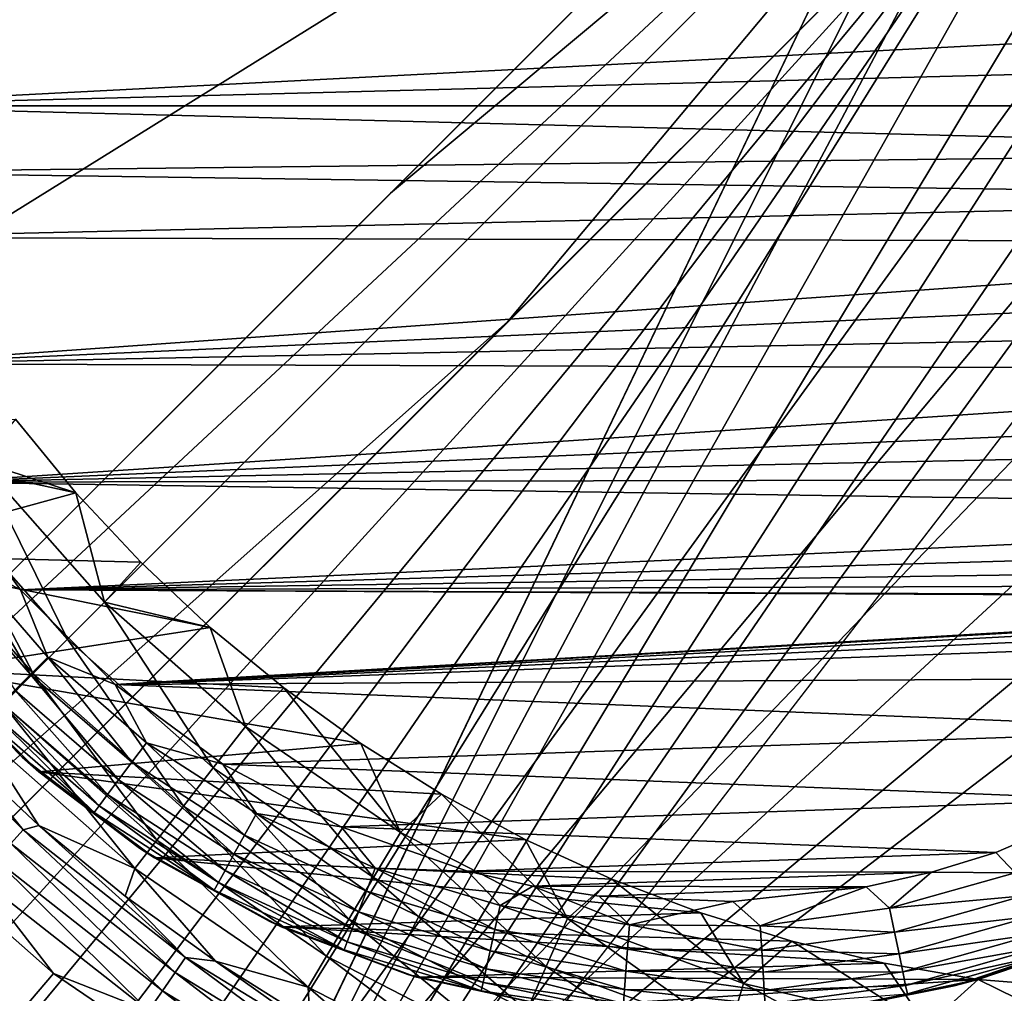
# Model space of a CAD drawing. Header units: metres. Extents: x -206 to 75, y -104 to 104.
# Tile 9 of 256: x -185 to -176.51, y -56.68 to -48.28. Entities that reach past the tile are written whole.
import ezdxf

# ---------------------------------------------------------------- set-up
doc = ezdxf.new("R2010")
doc.units = ezdxf.units.M
doc.layers.add('solid_01_1-CONSUMER_THERM_B_125288', color=7, linetype='CONTINUOUS')

msp = doc.modelspace()

# ---------------------------------------------------------------- linework, layer by layer
at = {"layer": 'solid_01_1-CONSUMER_THERM_B_125288'}
for points in [[(-168.648926, 67.29171), (-200.493088, -75.033852), (-200.514557, 74.966148)], [(-168.648926, 67.29171), (-168.75058, 66.747505), (-200.493088, -75.033852)], [(-168.75058, 66.747505), (-168.750504, 66.193886), (-200.493088, -75.033852)], [(-168.750504, 66.193886), (-168.731537, -66.252495), (-200.493088, -75.033852)], [(-185.604614, 63.572178, 75.400002), (-185.595474, -63.627823, 75.400002), (-173.448456, -38.30254, 75.400002)], [(-192.59613, -54.628326, 72.400002), (-192.597351, -37.628326, 72.400002), (-176.887238, -44.856941, 72.400002)], [(-185.595474, -63.627823, 75.400002), (-173.264923, -39.066994, 75.400002), (-173.448456, -38.30254, 75.400002)], [(-185.595474, -63.627823, 75.400002), (-172.964066, -39.793324, 75.400002), (-173.264923, -39.066994, 75.400002)], [(-185.595474, -63.627823, 75.400002), (-172.553284, -40.46365, 75.400002), (-172.964066, -39.793324, 75.400002)], [(-185.595474, -63.627823, 75.400002), (-172.042709, -41.061462, 75.400002), (-172.553284, -40.46365, 75.400002)], [(-185.595474, -63.627823, 75.400002), (-171.444901, -41.572044, 75.400002), (-172.042709, -41.061462, 75.400002)], [(-185.595474, -63.627823, 75.400002), (-170.774567, -41.982819, 75.400002), (-171.444901, -41.572044, 75.400002)], [(-185.595474, -63.627823, 75.400002), (-170.048233, -42.283676, 75.400002), (-170.774567, -41.982819, 75.400002)], [(-185.595474, -63.627823, 75.400002), (-169.283783, -42.467205, 75.400002), (-170.048233, -42.283676, 75.400002)], [(-185.595474, -63.627823, 75.400002), (-76.395485, -63.61998, 75.400002), (-169.283783, -42.467205, 75.400002)], [(-175.859512, -43.829079, 63.5205), (-181.802277, -49.772694, 65.853195), (-176.887238, -44.856941, 69.900002)], [(-175.350006, -44.380226, 63.5205), (-181.802277, -49.772694, 65.853195), (-175.859512, -43.829079, 63.5205)], [(-175.350006, -44.380226, 63.5205), (-190.30397, -59.336338, 69.400002), (-190.82785, -58.799568, 69.400002)], [(-175.350006, -44.380226, 63.5205), (-190.82785, -58.799568, 69.400002), (-181.802277, -49.772694, 65.853195)], [(-175.350006, -44.380226, 63.5205), (-180.792206, -50.883945, 65.8731), (-190.30397, -59.336338, 69.400002)], [(-175.350006, -44.380226, 63.5205), (-174.798782, -44.88966, 63.5205), (-180.792206, -50.883945, 65.8731)], [(-192.59613, -54.628326, 72.400002), (-176.887238, -44.856941, 72.400002), (-191.047394, -59.019138, 72.400002)], [(-191.047394, -59.019138, 69.400002), (-191.047394, -59.019138, 72.400002), (-176.887238, -44.856941, 72.400002)], [(-191.047394, -59.019138, 69.400002), (-176.887238, -44.856941, 72.400002), (-190.82785, -58.799568, 69.400002)], [(-181.802277, -49.772694, 65.853195), (-190.82785, -58.799568, 69.400002), (-176.887238, -44.856941, 72.400002)], [(-181.802277, -49.772694, 65.853195), (-176.887238, -44.856941, 72.400002), (-176.887238, -44.856941, 69.900002)], [(-174.798782, -44.88966, 63.5205), (-175.826492, -45.917526, 69.900002), (-180.792206, -50.883945, 65.8731)], [(-189.209076, -60.62336, 72.400002), (-189.986664, -60.079723, 72.400002), (-175.826492, -45.917526, 72.400002)], [(-175.826492, -45.917526, 69.900002), (-175.826492, -45.917526, 72.400002), (-189.986664, -60.079723, 72.400002)], [(-180.792206, -50.883945, 65.8731), (-175.826492, -45.917526, 69.900002), (-189.986664, -60.079723, 72.400002)], [(-188.365723, -61.05661, 72.400002), (-189.209076, -60.62336, 72.400002), (-175.826492, -45.917526, 72.400002)], [(-187.47081, -61.37212, 72.400002), (-188.365723, -61.05661, 72.400002), (-175.826492, -45.917526, 72.400002)], [(-186.542221, -61.563583, 72.400002), (-187.47081, -61.37212, 72.400002), (-175.826492, -45.917526, 72.400002)], [(-185.595627, -61.627823, 72.400002), (-186.542221, -61.563583, 72.400002), (-175.826492, -45.917526, 72.400002)], [(-174.786072, -46.720535, 72.400002), (-185.595627, -61.627823, 72.400002), (-175.826492, -45.917526, 72.400002)], [(-174.786072, -46.720535, 72.400002), (-173.657837, -47.393452, 72.400002), (-185.595627, -61.627823, 72.400002)], [(-173.657837, -47.393452, 72.400002), (-172.457016, -47.927235, 72.400002), (-185.595627, -61.627823, 72.400002)], [(-171.470337, -48.229797, 13.5), (-186.866531, -47.866879, 13.5), (-186.821182, -49.020359, 13.5)], [(-172.457016, -47.927235, 72.400002), (-171.201111, -48.313992, 72.400002), (-185.595627, -61.627823, 72.400002)], [(-171.522049, -48.623402, 13.5), (-171.470337, -48.229797, 13.5), (-186.821182, -49.020359, 13.5)], [(-171.201111, -48.313992, 72.400002), (-169.908493, -48.548176, 72.400002), (-185.595627, -61.627823, 72.400002)], [(-169.908493, -48.548176, 72.400002), (-168.596558, -48.626602, 72.400002), (-185.595627, -61.627823, 72.400002)], [(-171.539261, -49.019436, 13.5), (-171.522049, -48.623402, 13.5), (-186.821182, -49.020359, 13.5)], [(-168.596558, -48.626602, 72.400002), (-168.595627, -61.626602, 72.400002), (-185.595627, -61.627823, 72.400002)], [(-171.521896, -49.415947, 13.5), (-171.539261, -49.019436, 13.5), (-186.821182, -49.020359, 13.5)], [(-171.521896, -49.415947, 13.5), (-186.821182, -49.020359, 13.5), (-186.734146, -49.591915, 13.5)], [(-171.470032, -49.809467, 13.5), (-171.521896, -49.415947, 13.5), (-186.734146, -49.591915, 13.5)], [(-171.470032, -49.809467, 13.5), (-186.734146, -49.591915, 13.5), (-186.604675, -50.15559, 13.5)], [(-171.384064, -50.197002, 13.5), (-171.470032, -49.809467, 13.5), (-186.604675, -50.15559, 13.5)], [(-171.384064, -50.197002, 13.5), (-186.604675, -50.15559, 13.5), (-186.221786, -51.245956, 13.5)], [(-171.264648, -50.575562, 13.5), (-171.384064, -50.197002, 13.5), (-186.221786, -51.245956, 13.5)], [(-171.112686, -50.942276, 13.5), (-171.264648, -50.575562, 13.5), (-186.221786, -51.245956, 13.5)], [(-180.792206, -50.883945, 65.8731), (-189.76712, -59.860153, 69.400002), (-190.30397, -59.336338, 69.400002)], [(-180.792206, -50.883945, 65.8731), (-189.986664, -60.079723, 72.400002), (-189.76712, -59.860153, 69.400002)], [(-170.929337, -51.294357, 13.5), (-171.112686, -50.942276, 13.5), (-186.221786, -51.245956, 13.5)], [(-170.929337, -51.294357, 13.5), (-186.221786, -51.245956, 13.5), (-185.681198, -52.266956, 13.5)], [(-170.716003, -51.629116, 13.5), (-170.929337, -51.294357, 13.5), (-185.681198, -52.266956, 13.5)], [(-170.474304, -51.944012, 13.5), (-170.716003, -51.629116, 13.5), (-185.681198, -52.266956, 13.5)], [(-187.067535, -51.803528, 3.5), (-185.036621, -51.722778, 3.5), (-184.516266, -52.35804, 3.5)], [(-185.341171, -52.089722, 3.45631), (-184.516266, -52.35804, 3.5), (-185.036621, -51.722778, 3.5)], [(-187.067535, -51.803528, 3.5), (-184.516266, -52.35804, 3.5), (-186.467545, -52.893589, 3.5)], [(-170.20607, -52.236641, 13.5), (-170.474304, -51.944012, 13.5), (-185.681198, -52.266956, 13.5)], [(-185.697128, -52.367081, 3.325905), (-184.587418, -53.622852, 3.325905), (-185.341171, -52.089722, 3.45631)], [(-185.341171, -52.089722, 3.45631), (-184.268372, -53.303715, 3.45631), (-184.516266, -52.35804, 3.5)], [(-184.587418, -53.622852, 3.325905), (-184.268372, -53.303715, 3.45631), (-185.341171, -52.089722, 3.45631)], [(-169.913361, -52.504776, 13.5), (-170.20607, -52.236641, 13.5), (-185.681198, -52.266956, 13.5)], [(-169.913361, -52.504776, 13.5), (-185.681198, -52.266956, 13.5), (-184.994751, -53.196354, 13.5)], [(-185.496658, -52.9254, 13.475177), (-184.994751, -53.196354, 13.5), (-185.681198, -52.266956, 13.5)], [(-186.467545, -52.893589, 3.5), (-184.516266, -52.35804, 3.5), (-183.955765, -52.958195, 3.5)], [(-186.027573, -52.62455, 3.113388), (-184.883591, -53.919106, 3.113388), (-185.697128, -52.367081, 3.325905)], [(-184.883591, -53.919106, 3.113388), (-184.587418, -53.622852, 3.325905), (-185.697128, -52.367081, 3.325905)], [(-184.268372, -53.303715, 3.45631), (-183.955765, -52.958195, 3.5), (-184.516266, -52.35804, 3.5)], [(-169.598373, -52.746376, 13.5), (-169.913361, -52.504776, 13.5), (-184.994751, -53.196354, 13.5)], [(-185.146423, -54.182014, 2.826262), (-184.883591, -53.919106, 3.113388), (-186.027573, -52.62455, 3.113388)], [(-169.26355, -52.959606, 13.5), (-169.598373, -52.746376, 13.5), (-184.994751, -53.196354, 13.5)], [(-186.467545, -52.893589, 3.5), (-183.955765, -52.958195, 3.5), (-183.357513, -53.520714, 3.5)], [(-186.467545, -52.893589, 3.5), (-183.357513, -53.520714, 3.5), (-185.718948, -53.887642, 3.5)], [(-185.665939, -53.052452, 13.401358), (-184.907654, -53.926418, 13.401358), (-185.496658, -52.9254, 13.475177)], [(-185.496658, -52.9254, 13.475177), (-184.757996, -53.776764, 13.475177), (-184.994751, -53.196354, 13.5)], [(-184.907654, -53.926418, 13.401358), (-184.757996, -53.776764, 13.475177), (-185.496658, -52.9254, 13.475177)], [(-168.911407, -53.142838, 13.5), (-169.26355, -52.959606, 13.5), (-184.994751, -53.196354, 13.5)], [(-184.268372, -53.303715, 3.45631), (-183.357513, -53.520714, 3.5), (-183.955765, -52.958195, 3.5)], [(-185.041916, -54.060692, 13.282251), (-184.907654, -53.926418, 13.401358), (-185.665939, -53.052452, 13.401358)], [(-168.911407, -53.142838, 13.5), (-184.994751, -53.196354, 13.5), (-170.918518, -53.253326, 13.5)], [(-184.994751, -53.196354, 13.5), (-171.351959, -53.261425, 13.5), (-170.918518, -53.253326, 13.5)], [(-184.994751, -53.196354, 13.5), (-184.177689, -54.013424, 13.5), (-171.351959, -53.261425, 13.5)], [(-184.757996, -53.776764, 13.475177), (-184.177689, -54.013424, 13.5), (-184.994751, -53.196354, 13.5)], [(-184.587418, -53.622852, 3.325905), (-183.331329, -54.732197, 3.325905), (-184.268372, -53.303715, 3.45631)], [(-184.268372, -53.303715, 3.45631), (-183.054077, -54.376152, 3.45631), (-183.357513, -53.520714, 3.5)], [(-183.331329, -54.732197, 3.325905), (-183.054077, -54.376152, 3.45631), (-184.268372, -53.303715, 3.45631)], [(-184.177689, -54.013424, 13.5), (-171.784073, -53.30085, 13.5), (-171.351959, -53.261425, 13.5)], [(-184.177689, -54.013424, 13.5), (-172.212219, -53.371399, 13.5), (-171.784073, -53.30085, 13.5)], [(-184.177689, -54.013424, 13.5), (-172.633774, -53.472603, 13.5), (-172.212219, -53.371399, 13.5)], [(-184.177689, -54.013424, 13.5), (-173.046188, -53.603718, 13.5), (-172.633774, -53.472603, 13.5)], [(-185.718948, -53.887642, 3.5), (-183.357513, -53.520714, 3.5), (-182.724014, -54.043221, 3.5)], [(-183.054077, -54.376152, 3.45631), (-182.724014, -54.043221, 3.5), (-183.357513, -53.520714, 3.5)], [(-184.883591, -53.919106, 3.113388), (-183.588715, -55.06271, 3.113388), (-184.587418, -53.622852, 3.325905)], [(-183.588715, -55.06271, 3.113388), (-183.331329, -54.732197, 3.325905), (-184.587418, -53.622852, 3.325905)], [(-184.177689, -54.013424, 13.5), (-173.833771, -53.95137, 13.5), (-173.046188, -53.603718, 13.5)], [(-184.97937, -54.639809, 12.5), (-185.866562, -53.713676, 12.5), (-185.718948, -53.887642, 3.5)], [(-185.290802, -54.309566, 12.722521), (-185.866562, -53.713676, 12.5), (-184.97937, -54.639809, 12.5)], [(-184.907654, -53.926418, 13.401358), (-184.033676, -54.6847, 13.401358), (-184.757996, -53.776764, 13.475177)], [(-184.757996, -53.776764, 13.475177), (-183.906631, -54.51543, 13.475177), (-184.177689, -54.013424, 13.5)], [(-184.033676, -54.6847, 13.401358), (-183.906631, -54.51543, 13.475177), (-184.757996, -53.776764, 13.475177)], [(-185.718948, -53.887642, 3.5), (-182.724014, -54.043221, 3.5), (-182.057953, -54.523518, 3.5)], [(-185.718948, -53.887642, 3.5), (-182.057953, -54.523518, 3.5), (-184.836502, -54.765774, 3.5)], [(-184.97937, -54.639809, 12.5), (-185.718948, -53.887642, 3.5), (-184.836502, -54.765774, 3.5)], [(-185.146423, -54.182014, 2.826262), (-183.817123, -55.356022, 2.826262), (-184.883591, -53.919106, 3.113388)], [(-185.041916, -54.060692, 13.282251), (-184.147675, -54.836567, 13.282251), (-184.907654, -53.926418, 13.401358)], [(-184.147675, -54.836567, 13.282251), (-184.033676, -54.6847, 13.401358), (-184.907654, -53.926418, 13.401358)], [(-183.817123, -55.356022, 2.826262), (-183.588715, -55.06271, 3.113388), (-184.883591, -53.919106, 3.113388)], [(-185.536346, -54.572041, 2.071429), (-186.231781, -54.007317, 1.8802), (-184.97142, -55.267315, 1.8802)], [(-185.076767, -55.385994, 1.720235), (-184.97142, -55.267315, 1.8802), (-186.231781, -54.007317, 1.8802)], [(-184.177689, -54.013424, 13.5), (-174.557098, -54.403511, 13.5), (-173.833771, -53.95137, 13.5)], [(-184.177689, -54.013424, 13.5), (-183.248306, -54.699886, 13.5), (-174.557098, -54.403511, 13.5)], [(-183.906631, -54.51543, 13.475177), (-183.248306, -54.699886, 13.5), (-184.177689, -54.013424, 13.5)], [(-185.154068, -54.172829, 13.12384), (-184.242874, -54.963402, 13.12384), (-185.041916, -54.060692, 13.282251)], [(-184.242874, -54.963402, 13.12384), (-184.147675, -54.836567, 13.282251), (-185.041916, -54.060692, 13.282251)], [(-183.054077, -54.376152, 3.45631), (-181.716797, -55.290668, 3.45631), (-182.724014, -54.043221, 3.5)], [(-181.716797, -55.290668, 3.45631), (-182.057953, -54.523518, 3.5), (-182.724014, -54.043221, 3.5)], [(-185.366653, -54.402298, 2.474663), (-184.008499, -55.601784, 2.474663), (-185.146423, -54.182014, 2.826262)], [(-185.238434, -54.257202, 12.934086), (-184.314499, -55.05883, 12.934086), (-185.154068, -54.172829, 13.12384)], [(-184.314499, -55.05883, 12.934086), (-184.242874, -54.963402, 13.12384), (-185.154068, -54.172829, 13.12384)], [(-184.008499, -55.601784, 2.474663), (-183.817123, -55.356022, 2.826262), (-185.146423, -54.182014, 2.826262)], [(-185.238434, -54.257202, 12.934086), (-185.290802, -54.309566, 12.722521), (-184.358963, -55.118061, 12.722521)], [(-185.238434, -54.257202, 12.934086), (-184.358963, -55.118061, 12.722521), (-184.314499, -55.05883, 12.934086)], [(-184.358963, -55.118061, 12.722521), (-185.290802, -54.309566, 12.722521), (-184.97937, -54.639809, 12.5)], [(-185.366653, -54.402298, 2.474663), (-185.536346, -54.572041, 2.071429), (-184.83493, -55.229416, 2.071429)], [(-185.366653, -54.402298, 2.474663), (-184.83493, -55.229416, 2.071429), (-184.008499, -55.601784, 2.474663)], [(-183.331329, -54.732197, 3.325905), (-181.948044, -55.678185, 3.325905), (-183.054077, -54.376152, 3.45631)], [(-183.248306, -54.699886, 13.5), (-175.524384, -55.004818, 13.5), (-174.557098, -54.403511, 13.5)], [(-181.948044, -55.678185, 3.325905), (-181.716797, -55.290668, 3.45631), (-183.054077, -54.376152, 3.45631)], [(-184.836502, -54.765774, 3.5), (-182.057953, -54.523518, 3.5), (-181.362122, -54.959579, 3.5)], [(-184.033676, -54.6847, 13.401358), (-183.061493, -55.312134, 13.401358), (-183.906631, -54.51543, 13.475177)], [(-183.906631, -54.51543, 13.475177), (-182.959595, -55.126637, 13.475177), (-183.248306, -54.699886, 13.5)], [(-183.061493, -55.312134, 13.401358), (-182.959595, -55.126637, 13.475177), (-183.906631, -54.51543, 13.475177)], [(-181.716797, -55.290668, 3.45631), (-181.362122, -54.959579, 3.5), (-182.057953, -54.523518, 3.5)], [(-184.83493, -55.229416, 2.071429), (-185.536346, -54.572041, 2.071429), (-184.97142, -55.267315, 1.8802)], [(-183.966324, -55.426308, 12.5), (-184.97937, -54.639809, 12.5), (-184.836502, -54.765774, 3.5)], [(-184.358963, -55.118061, 12.722521), (-184.97937, -54.639809, 12.5), (-183.966324, -55.426308, 12.5)], [(-184.147675, -54.836567, 13.282251), (-183.152924, -55.478561, 13.282251), (-184.033676, -54.6847, 13.401358)], [(-183.152924, -55.478561, 13.282251), (-183.061493, -55.312134, 13.401358), (-184.033676, -54.6847, 13.401358)], [(-184.836502, -54.765774, 3.5), (-181.362122, -54.959579, 3.5), (-180.63945, -55.349564, 3.5)], [(-184.836502, -54.765774, 3.5), (-180.63945, -55.349564, 3.5), (-183.838974, -55.509396, 3.5)], [(-183.966324, -55.426308, 12.5), (-184.836502, -54.765774, 3.5), (-183.838974, -55.509396, 3.5)], [(-183.588715, -55.06271, 3.113388), (-182.162689, -56.03791, 3.113388), (-183.331329, -54.732197, 3.325905)], [(-182.162689, -56.03791, 3.113388), (-181.948044, -55.678185, 3.325905), (-183.331329, -54.732197, 3.325905)], [(-183.248306, -54.699886, 13.5), (-182.22731, -55.24049, 13.5), (-175.524384, -55.004818, 13.5)], [(-182.959595, -55.126637, 13.475177), (-182.22731, -55.24049, 13.5), (-183.248306, -54.699886, 13.5)], [(-184.242874, -54.963402, 13.12384), (-183.229294, -55.617554, 13.12384), (-184.147675, -54.836567, 13.282251)], [(-183.229294, -55.617554, 13.12384), (-183.152924, -55.478561, 13.282251), (-184.147675, -54.836567, 13.282251)], [(-184.314499, -55.05883, 12.934086), (-183.286743, -55.72213, 12.934086), (-184.242874, -54.963402, 13.12384)], [(-183.286743, -55.72213, 12.934086), (-183.229294, -55.617554, 13.12384), (-184.242874, -54.963402, 13.12384)], [(-182.22731, -55.24049, 13.5), (-176.581589, -55.462135, 13.5), (-175.524384, -55.004818, 13.5)], [(-181.716797, -55.290668, 3.45631), (-180.276962, -56.033298, 3.45631), (-181.362122, -54.959579, 3.5)], [(-180.276962, -56.033298, 3.45631), (-180.63945, -55.349564, 3.5), (-181.362122, -54.959579, 3.5)], [(-176.41246, -55.637146, 13.475177), (-175.524384, -55.004818, 13.5), (-176.581589, -55.462135, 13.5)], [(-184.314499, -55.05883, 12.934086), (-184.358963, -55.118061, 12.722521), (-183.322403, -55.787037, 12.722521)], [(-183.322403, -55.787037, 12.722521), (-184.358963, -55.118061, 12.722521), (-183.966324, -55.426308, 12.5)], [(-184.314499, -55.05883, 12.934086), (-183.322403, -55.787037, 12.722521), (-183.286743, -55.72213, 12.934086)], [(-183.817123, -55.356022, 2.826262), (-182.353195, -56.357155, 2.826262), (-183.588715, -55.06271, 3.113388)], [(-182.353195, -56.357155, 2.826262), (-182.162689, -56.03791, 3.113388), (-183.588715, -55.06271, 3.113388)], [(-183.061493, -55.312134, 13.401358), (-182.010544, -55.796173, 13.401358), (-182.959595, -55.126637, 13.475177)], [(-182.959595, -55.126637, 13.475177), (-181.935806, -55.598156, 13.475177), (-182.22731, -55.24049, 13.5)], [(-182.010544, -55.796173, 13.401358), (-181.935806, -55.598156, 13.475177), (-182.959595, -55.126637, 13.475177)], [(-184.708908, -56.505711, 1.5), (-186.17485, -55.211281, 1.5), (-200.493088, -75.033852, 1.5)], [(-185.344315, -55.687443, 1.525184), (-186.17485, -55.211281, 1.5), (-184.708908, -56.505711, 1.5)], [(-185.076767, -55.385994, 1.720235), (-183.661285, -56.499535, 1.720235), (-184.97142, -55.267315, 1.8802)], [(-184.83493, -55.229416, 2.071429), (-184.97142, -55.267315, 1.8802), (-183.57074, -56.369217, 1.8802)], [(-183.661285, -56.499535, 1.720235), (-183.57074, -56.369217, 1.8802), (-184.97142, -55.267315, 1.8802)], [(-184.092621, -55.84021, 2.071429), (-184.83493, -55.229416, 2.071429), (-183.57074, -56.369217, 1.8802)], [(-184.008499, -55.601784, 2.474663), (-184.83493, -55.229416, 2.071429), (-184.092621, -55.84021, 2.071429)], [(-182.22731, -55.24049, 13.5), (-181.136948, -55.623409, 13.5), (-176.581589, -55.462135, 13.5)], [(-181.935806, -55.598156, 13.475177), (-181.136948, -55.623409, 13.5), (-182.22731, -55.24049, 13.5)], [(-181.948044, -55.678185, 3.325905), (-180.458649, -56.446373, 3.325905), (-181.716797, -55.290668, 3.45631)], [(-180.458649, -56.446373, 3.325905), (-180.276962, -56.033298, 3.45631), (-181.716797, -55.290668, 3.45631)], [(-184.008499, -55.601784, 2.474663), (-182.512802, -56.624638, 2.474663), (-183.817123, -55.356022, 2.826262)], [(-183.838974, -55.509396, 3.5), (-180.63945, -55.349564, 3.5), (-179.893005, -55.691833, 3.5)], [(-182.512802, -56.624638, 2.474663), (-182.353195, -56.357155, 2.826262), (-183.817123, -55.356022, 2.826262)], [(-183.152924, -55.478561, 13.282251), (-182.077576, -55.973831, 13.282251), (-183.061493, -55.312134, 13.401358)], [(-182.077576, -55.973831, 13.282251), (-182.010544, -55.796173, 13.401358), (-183.061493, -55.312134, 13.401358)], [(-180.276962, -56.033298, 3.45631), (-179.893005, -55.691833, 3.5), (-180.63945, -55.349564, 3.5)], [(-185.203201, -55.52845, 1.599859), (-183.769974, -56.655956, 1.599859), (-185.076767, -55.385994, 1.720235)], [(-183.769974, -56.655956, 1.599859), (-183.661285, -56.499535, 1.720235), (-185.076767, -55.385994, 1.720235)], [(-182.849197, -56.056271, 12.5), (-183.966324, -55.426308, 12.5), (-183.838974, -55.509396, 3.5)], [(-183.322403, -55.787037, 12.722521), (-183.966324, -55.426308, 12.5), (-182.849197, -56.056271, 12.5)], [(-181.136948, -55.623409, 13.5), (-177.135086, -55.631252, 13.5), (-176.581589, -55.462135, 13.5)], [(-176.41246, -55.637146, 13.475177), (-176.581589, -55.462135, 13.5), (-177.135086, -55.631252, 13.5)], [(-185.344315, -55.687443, 1.525184), (-183.891266, -56.830544, 1.525184), (-185.203201, -55.52845, 1.599859)], [(-183.891266, -56.830544, 1.525184), (-183.769974, -56.655956, 1.599859), (-185.203201, -55.52845, 1.599859)], [(-183.838974, -55.509396, 3.5), (-179.893005, -55.691833, 3.5), (-179.125916, -55.98494, 3.5)], [(-183.838974, -55.509396, 3.5), (-179.125916, -55.98494, 3.5), (-182.745804, -56.104149, 3.5)], [(-182.849197, -56.056271, 12.5), (-183.838974, -55.509396, 3.5), (-182.745804, -56.104149, 3.5)], [(-183.229294, -55.617554, 13.12384), (-182.133575, -56.122208, 13.12384), (-183.152924, -55.478561, 13.282251)], [(-182.133575, -56.122208, 13.12384), (-182.077576, -55.973831, 13.282251), (-183.152924, -55.478561, 13.282251)], [(-184.008499, -55.601784, 2.474663), (-184.092621, -55.84021, 2.071429), (-183.312469, -56.40189, 2.071429)], [(-184.008499, -55.601784, 2.474663), (-183.312469, -56.40189, 2.071429), (-182.512802, -56.624638, 2.474663)], [(-183.286743, -55.72213, 12.934086), (-182.175705, -56.233841, 12.934086), (-183.229294, -55.617554, 13.12384)], [(-182.175705, -56.233841, 12.934086), (-182.133575, -56.122208, 13.12384), (-183.229294, -55.617554, 13.12384)], [(-182.010544, -55.796173, 13.401358), (-180.90181, -56.12714, 13.401358), (-181.935806, -55.598156, 13.475177)], [(-181.935806, -55.598156, 13.475177), (-180.855759, -55.920563, 13.475177), (-181.136948, -55.623409, 13.5)], [(-180.90181, -56.12714, 13.401358), (-180.855759, -55.920563, 13.475177), (-181.935806, -55.598156, 13.475177)], [(-181.136948, -55.623409, 13.5), (-180.573273, -55.752884, 13.5), (-177.135086, -55.631252, 13.5)], [(-180.855759, -55.920563, 13.475177), (-180.573273, -55.752884, 13.5), (-181.136948, -55.623409, 13.5)], [(-180.573273, -55.752884, 13.5), (-177.699921, -55.758644, 13.5), (-177.135086, -55.631252, 13.5)], [(-177.496948, -55.944275, 13.475177), (-177.135086, -55.631252, 13.5), (-177.699921, -55.758644, 13.5)], [(-177.496948, -55.944275, 13.475177), (-176.41246, -55.637146, 13.475177), (-177.135086, -55.631252, 13.5)], [(-185.344315, -55.687443, 1.525184), (-184.708908, -56.505711, 1.5), (-183.891266, -56.830544, 1.525184)], [(-182.162689, -56.03791, 3.113388), (-180.627304, -56.829826, 3.113388), (-181.948044, -55.678185, 3.325905)], [(-180.627304, -56.829826, 3.113388), (-180.458649, -56.446373, 3.325905), (-181.948044, -55.678185, 3.325905)], [(-180.276962, -56.033298, 3.45631), (-178.756531, -56.592712, 3.45631), (-179.893005, -55.691833, 3.5)], [(-178.756531, -56.592712, 3.45631), (-179.125916, -55.98494, 3.5), (-179.893005, -55.691833, 3.5)], [(-176.34053, -55.836197, 13.401358), (-176.41246, -55.637146, 13.475177), (-177.496948, -55.944275, 13.475177)], [(-183.286743, -55.72213, 12.934086), (-183.322403, -55.787037, 12.722521), (-182.201843, -56.303127, 12.722521)], [(-182.201843, -56.303127, 12.722521), (-183.322403, -55.787037, 12.722521), (-182.849197, -56.056271, 12.5)], [(-183.286743, -55.72213, 12.934086), (-182.201843, -56.303127, 12.722521), (-182.175705, -56.233841, 12.934086)], [(-182.077576, -55.973831, 13.282251), (-180.94313, -56.312481, 13.282251), (-182.010544, -55.796173, 13.401358)], [(-180.94313, -56.312481, 13.282251), (-180.90181, -56.12714, 13.401358), (-182.010544, -55.796173, 13.401358)], [(-180.855759, -55.920563, 13.475177), (-179.741028, -56.087414, 13.475177), (-180.573273, -55.752884, 13.5)], [(-180.573273, -55.752884, 13.5), (-180.001724, -55.839939, 13.5), (-177.699921, -55.758644, 13.5)], [(-179.741028, -56.087414, 13.475177), (-180.001724, -55.839939, 13.5), (-180.573273, -55.752884, 13.5)], [(-180.001724, -55.839939, 13.5), (-178.848236, -55.885296, 13.5), (-177.699921, -55.758644, 13.5)], [(-178.613922, -56.095371, 13.475177), (-177.699921, -55.758644, 13.5), (-178.848236, -55.885296, 13.5)], [(-178.613922, -56.095371, 13.475177), (-177.496948, -55.944275, 13.475177), (-177.699921, -55.758644, 13.5)], [(-183.312469, -56.40189, 2.071429), (-184.092621, -55.84021, 2.071429), (-183.57074, -56.369217, 1.8802)], [(-179.741028, -56.087414, 13.475177), (-178.848236, -55.885296, 13.5), (-180.001724, -55.839939, 13.5)], [(-179.741028, -56.087414, 13.475177), (-178.613922, -56.095371, 13.475177), (-178.848236, -55.885296, 13.5)], [(-177.453827, -56.151482, 13.401358), (-176.34053, -55.836197, 13.401358), (-177.496948, -55.944275, 13.475177)], [(-176.276001, -56.014786, 13.282251), (-176.34053, -55.836197, 13.401358), (-177.453827, -56.151482, 13.401358)], [(-180.90181, -56.12714, 13.401358), (-179.757492, -56.29842, 13.401358), (-180.855759, -55.920563, 13.475177)], [(-179.757492, -56.29842, 13.401358), (-179.741028, -56.087414, 13.475177), (-180.855759, -55.920563, 13.475177)], [(-177.453827, -56.151482, 13.401358), (-177.496948, -55.944275, 13.475177), (-178.613922, -56.095371, 13.475177)], [(-181.651978, -56.516171, 12.5), (-182.849197, -56.056271, 12.5), (-182.745804, -56.104149, 3.5)], [(-182.201843, -56.303127, 12.722521), (-182.849197, -56.056271, 12.5), (-181.651978, -56.516171, 12.5)], [(-182.745804, -56.104149, 3.5), (-179.125916, -55.98494, 3.5), (-178.341431, -56.227646, 3.5)], [(-182.353195, -56.357155, 2.826262), (-180.776978, -57.17012, 2.826262), (-182.162689, -56.03791, 3.113388)], [(-180.776978, -57.17012, 2.826262), (-180.627304, -56.829826, 3.113388), (-182.162689, -56.03791, 3.113388)], [(-182.133575, -56.122208, 13.12384), (-180.977631, -56.46727, 13.12384), (-182.077576, -55.973831, 13.282251)], [(-180.977631, -56.46727, 13.12384), (-180.94313, -56.312481, 13.282251), (-182.077576, -55.973831, 13.282251)], [(-180.458649, -56.446373, 3.325905), (-178.885895, -57.025036, 3.325905), (-180.276962, -56.033298, 3.45631)], [(-178.885895, -57.025036, 3.325905), (-178.756531, -56.592712, 3.45631), (-180.276962, -56.033298, 3.45631)], [(-178.756531, -56.592712, 3.45631), (-178.341431, -56.227646, 3.5), (-179.125916, -55.98494, 3.5)], [(-177.415131, -56.337383, 13.282251), (-176.276001, -56.014786, 13.282251), (-177.453827, -56.151482, 13.401358)], [(-176.222107, -56.163937, 13.12384), (-176.276001, -56.014786, 13.282251), (-177.415131, -56.337383, 13.282251)], [(-182.745804, -56.104149, 3.5), (-178.341431, -56.227646, 3.5), (-177.542847, -56.418938, 3.5)], [(-182.745804, -56.104149, 3.5), (-177.542847, -56.418938, 3.5), (-181.578766, -56.537933, 3.5)], [(-181.651978, -56.516171, 12.5), (-182.745804, -56.104149, 3.5), (-181.578766, -56.537933, 3.5)], [(-182.175705, -56.233841, 12.934086), (-181.003601, -56.583729, 12.934086), (-182.133575, -56.122208, 13.12384)], [(-181.003601, -56.583729, 12.934086), (-180.977631, -56.46727, 13.12384), (-182.133575, -56.122208, 13.12384)], [(-180.94313, -56.312481, 13.282251), (-179.772247, -56.487736, 13.282251), (-180.90181, -56.12714, 13.401358)], [(-179.772247, -56.487736, 13.282251), (-179.757492, -56.29842, 13.401358), (-180.90181, -56.12714, 13.401358)], [(-179.757492, -56.29842, 13.401358), (-178.600449, -56.306587, 13.401358), (-179.741028, -56.087414, 13.475177)], [(-178.600449, -56.306587, 13.401358), (-178.613922, -56.095371, 13.475177), (-179.741028, -56.087414, 13.475177)], [(-178.600449, -56.306587, 13.401358), (-177.453827, -56.151482, 13.401358), (-178.613922, -56.095371, 13.475177)], [(-178.756531, -56.592712, 3.45631), (-177.178726, -56.960365, 3.45631), (-178.341431, -56.227646, 3.5)], [(-177.415131, -56.337383, 13.282251), (-177.453827, -56.151482, 13.401358), (-178.600449, -56.306587, 13.401358)], [(-177.178726, -56.960365, 3.45631), (-177.542847, -56.418938, 3.5), (-178.341431, -56.227646, 3.5)], [(-177.382813, -56.492645, 13.12384), (-176.222107, -56.163937, 13.12384), (-177.415131, -56.337383, 13.282251)], [(-176.181564, -56.276157, 12.934086), (-176.222107, -56.163937, 13.12384), (-177.382813, -56.492645, 13.12384)], [(-175.760803, -56.219048, 3.5), (-176.733536, -56.557999, 3.5), (-175.297913, -56.674137, 3.5)], [(-175.893204, -56.272858, 12.5), (-176.733536, -56.557999, 3.5), (-175.760803, -56.219048, 3.5)], [(-182.175705, -56.233841, 12.934086), (-182.201843, -56.303127, 12.722521), (-181.019714, -56.656013, 12.722521)], [(-181.019714, -56.656013, 12.722521), (-182.201843, -56.303127, 12.722521), (-181.651978, -56.516171, 12.5)], [(-182.175705, -56.233841, 12.934086), (-181.019714, -56.656013, 12.722521), (-181.003601, -56.583729, 12.934086)], [(-180.977631, -56.46727, 13.12384), (-179.784576, -56.645844, 13.12384), (-180.94313, -56.312481, 13.282251)], [(-179.784576, -56.645844, 13.12384), (-179.772247, -56.487736, 13.282251), (-180.94313, -56.312481, 13.282251)], [(-179.772247, -56.487736, 13.282251), (-178.588364, -56.496094, 13.282251), (-179.757492, -56.29842, 13.401358)], [(-178.588364, -56.496094, 13.282251), (-178.600449, -56.306587, 13.401358), (-179.757492, -56.29842, 13.401358)], [(-178.588364, -56.496094, 13.282251), (-177.415131, -56.337383, 13.282251), (-178.600449, -56.306587, 13.401358)], [(-177.35849, -56.609463, 12.934086), (-176.181564, -56.276157, 12.934086), (-177.382813, -56.492645, 13.12384)], [(-177.35849, -56.609463, 12.934086), (-176.156403, -56.345806, 12.722521), (-176.181564, -56.276157, 12.934086)], [(-175.893204, -56.272858, 12.5), (-176.940414, -56.613953, 12.5), (-176.733536, -56.557999, 3.5)], [(-176.156403, -56.345806, 12.722521), (-176.940414, -56.613953, 12.5), (-175.893204, -56.272858, 12.5)], [(-183.661285, -56.499535, 1.720235), (-182.123917, -57.437645, 1.720235), (-183.57074, -56.369217, 1.8802)], [(-183.312469, -56.40189, 2.071429), (-183.57074, -56.369217, 1.8802), (-182.049438, -57.29752, 1.8802)], [(-182.123917, -57.437645, 1.720235), (-182.049438, -57.29752, 1.8802), (-183.57074, -56.369217, 1.8802)], [(-182.512802, -56.624638, 2.474663), (-180.90239, -57.455242, 2.474663), (-182.353195, -56.357155, 2.826262)], [(-180.90239, -57.455242, 2.474663), (-180.776978, -57.17012, 2.826262), (-182.353195, -56.357155, 2.826262)], [(-177.382813, -56.492645, 13.12384), (-177.415131, -56.337383, 13.282251), (-178.588364, -56.496094, 13.282251)], [(-177.35849, -56.609463, 12.934086), (-177.343399, -56.681965, 12.722521), (-176.156403, -56.345806, 12.722521)], [(-176.156403, -56.345806, 12.722521), (-177.343399, -56.681965, 12.722521), (-176.940414, -56.613953, 12.5)], [(-182.497742, -56.912117, 2.071429), (-183.312469, -56.40189, 2.071429), (-182.049438, -57.29752, 1.8802)], [(-182.512802, -56.624638, 2.474663), (-183.312469, -56.40189, 2.071429), (-182.497742, -56.912117, 2.071429)], [(-181.578766, -56.537933, 3.5), (-177.542847, -56.418938, 3.5), (-176.733536, -56.557999, 3.5)], [(-181.003601, -56.583729, 12.934086), (-179.793854, -56.764801, 12.934086), (-180.977631, -56.46727, 13.12384)], [(-179.793854, -56.764801, 12.934086), (-179.784576, -56.645844, 13.12384), (-180.977631, -56.46727, 13.12384)], [(-180.627304, -56.829826, 3.113388), (-179.005981, -57.426361, 3.113388), (-180.458649, -56.446373, 3.325905)], [(-179.005981, -57.426361, 3.113388), (-178.885895, -57.025036, 3.325905), (-180.458649, -56.446373, 3.325905)], [(-177.178726, -56.960365, 3.45631), (-176.733536, -56.557999, 3.5), (-177.542847, -56.418938, 3.5)], [(-183.094315, -57.609276, 1.5), (-184.708908, -56.505711, 1.5), (-200.493088, -75.033852, 1.5)], [(-183.891266, -56.830544, 1.525184), (-184.708908, -56.505711, 1.5), (-183.094315, -57.609276, 1.5)], [(-183.769974, -56.655956, 1.599859), (-182.213318, -57.605835, 1.599859), (-183.661285, -56.499535, 1.720235)], [(-182.213318, -57.605835, 1.599859), (-182.123917, -57.437645, 1.720235), (-183.661285, -56.499535, 1.720235)], [(-180.400406, -56.79612, 12.5), (-181.651978, -56.516171, 12.5), (-181.578766, -56.537933, 3.5)], [(-181.019714, -56.656013, 12.722521), (-181.651978, -56.516171, 12.5), (-180.400406, -56.79612, 12.5)], [(-181.578766, -56.537933, 3.5), (-176.733536, -56.557999, 3.5), (-180.363022, -56.801563, 3.5)], [(-180.400406, -56.79612, 12.5), (-181.578766, -56.537933, 3.5), (-180.363022, -56.801563, 3.5)], [(-180.363022, -56.801563, 3.5), (-176.733536, -56.557999, 3.5), (-177.915573, -56.806633, 3.5)], [(-179.784576, -56.645844, 13.12384), (-178.578262, -56.654358, 13.12384), (-179.772247, -56.487736, 13.282251)], [(-178.578262, -56.654358, 13.12384), (-178.588364, -56.496094, 13.282251), (-179.772247, -56.487736, 13.282251)], [(-178.578262, -56.654358, 13.12384), (-177.382813, -56.492645, 13.12384), (-178.588364, -56.496094, 13.282251)], [(-177.35849, -56.609463, 12.934086), (-177.382813, -56.492645, 13.12384), (-178.578262, -56.654358, 13.12384)], [(-176.940414, -56.613953, 12.5), (-177.915573, -56.806633, 3.5), (-176.733536, -56.557999, 3.5)], [(-177.178726, -56.960365, 3.45631), (-175.567627, -57.130653, 3.45631), (-176.733536, -56.557999, 3.5)], [(-175.567627, -57.130653, 3.45631), (-175.297913, -56.674137, 3.5), (-176.733536, -56.557999, 3.5)], [(-182.512802, -56.624638, 2.474663), (-182.497742, -56.912117, 2.071429), (-181.651825, -57.368767, 2.071429)], [(-182.512802, -56.624638, 2.474663), (-181.651825, -57.368767, 2.071429), (-180.90239, -57.455242, 2.474663)], [(-181.003601, -56.583729, 12.934086), (-181.019714, -56.656013, 12.722521), (-179.799606, -56.838634, 12.722521)], [(-181.003601, -56.583729, 12.934086), (-179.799606, -56.838634, 12.722521), (-179.793854, -56.764801, 12.934086)], [(-179.793854, -56.764801, 12.934086), (-178.570663, -56.773438, 12.934086), (-179.784576, -56.645844, 13.12384)], [(-178.570663, -56.773438, 12.934086), (-178.578262, -56.654358, 13.12384), (-179.784576, -56.645844, 13.12384)], [(-178.885895, -57.025036, 3.325905), (-177.253784, -57.405342, 3.325905), (-178.756531, -56.592712, 3.45631)], [(-177.253784, -57.405342, 3.325905), (-177.178726, -56.960365, 3.45631), (-178.756531, -56.592712, 3.45631)], [(-178.570663, -56.773438, 12.934086), (-177.35849, -56.609463, 12.934086), (-178.578262, -56.654358, 13.12384)], [(-178.570663, -56.773438, 12.934086), (-177.343399, -56.681965, 12.722521), (-177.35849, -56.609463, 12.934086)], [(-176.940414, -56.613953, 12.5), (-178.022171, -56.820797, 12.5), (-177.915573, -56.806633, 3.5)], [(-177.343399, -56.681965, 12.722521), (-178.022171, -56.820797, 12.5), (-176.940414, -56.613953, 12.5)], [(-183.891266, -56.830544, 1.525184), (-182.313095, -57.793556, 1.525184), (-183.769974, -56.655956, 1.599859)], [(-182.313095, -57.793556, 1.525184), (-182.213318, -57.605835, 1.599859), (-183.769974, -56.655956, 1.599859)], [(-179.799606, -56.838634, 12.722521), (-181.019714, -56.656013, 12.722521), (-180.400406, -56.79612, 12.5)]]:
    msp.add_3dface(points, dxfattribs=at)

doc.saveas('drawing.dxf')
